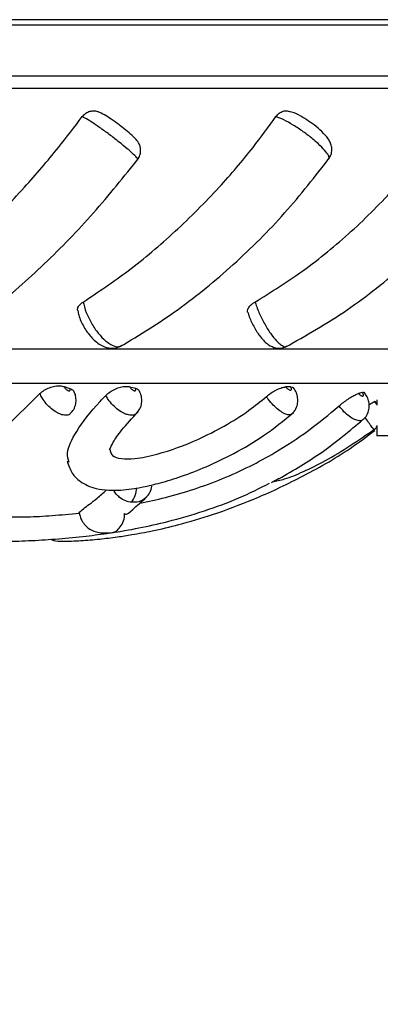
# Model space of a CAD drawing. Header units: millimetres. Extents: x 65 to 121, y 64 to 185.
# Tile 172 of 175: x 85.23 to 86.48, y 181.63 to 185.03. Entities that reach past the tile are written whole.
import ezdxf

# ---------------------------------------------------------------- set-up
doc = ezdxf.new("R2010")
doc.units = ezdxf.units.MM
doc.styles.add('SLDTEXTSTYLE0', font='TXT', dxfattribs={"width": 0.75})
doc.dimstyles.new('SLDDIMSTYLE0', dxfattribs={"dimtxt": 3.5, "dimasz": 3.302, "dimexe": 0, "dimexo": 0.0625, "dimgap": 0.875, "dimtad": 1, "dimdec": 0, "dimlfac": 20, "dimrnd": 1e-09, "dimzin": 12, "dimdsep": 46, "dimtxsty": 'SLDTEXTSTYLE0', "dimsah": 1, "dimcen": 0.09, "dimadec": 0, "dimazin": 3, "dimtfac": 1, "dimtdec": 0, "dimtofl": 0, "dimtmove": 0, "dimatfit": 3, "dimfxl": 0, "dimfrac": 2, "dimtolj": 1, "dimtzin": 12, "dimarcsym": 0})

# ---------------------------------------------------------------- blocks, each defined once
blk = doc.blocks.new('_D')
at = {"color": 7, "linetype": 'Continuous', "lineweight": 18}
for p, q in [((87.9732, 185.0116), (121.2937, 185.0116)), ((120.2937, 185.0116), (120.2937, 118.6561)), ((85.3725, 118.6561), (121.2937, 118.6561))]:
    blk.add_line(p, q, dxfattribs=at)
for points in [[(120.2937, 185.0116), (119.7857, 181.7096), (120.8017, 181.7096)], [(120.2937, 118.6561), (120.8017, 121.9581), (119.7857, 121.9581)]]:
    blk.add_solid(points, dxfattribs=at)
at = {"color": 7, "linetype": 'Continuous', "lineweight": 18, "insert": (115.782, 153.7638), "char_height": 3.5, "attachment_point": 1, "rotation": 90, "style": 'SLDTEXTSTYLE0'}
blk.add_mtext('1327', dxfattribs=at)

msp = doc.modelspace()

# ---------------------------------------------------------------- linework, layer by layer
at = {"color": 7, "linetype": 'Continuous', "lineweight": 25}
for p, q in [((86.97315, 185.01157), (81.39294, 185.01157)), ((86.97783, 185.03057), (81.39761, 185.03057)), ((87.08488, 184.83558), (81.30643, 184.83558)), ((84.02252, 184.79409), (87.99806, 184.79409)), ((84.02492, 184.79435), (87.95806, 184.79435)), ((84.06462, 183.89409), (87.29806, 183.89409)), ((81.42526, 183.77564), (87.07086, 183.77564)), ((85.38773, 183.76358), (85.40796, 183.75671)), ((85.61414, 183.76275), (85.6337, 183.75768)), ((86.16976, 183.76225), (86.1532, 183.76219)), ((85.18151, 183.61832), (85.30427, 183.73948)), ((86.41708, 183.74364), (86.40423, 183.74003)), ((86.46727, 183.71836), (86.46727, 183.69974)), ((86.46168, 183.71115), (86.45916, 183.71163)), ((86.46727, 183.62969), (86.46727, 183.59319)), ((86.69547, 183.59319), (86.46727, 183.59319)), ((86.11377, 183.43772), (86.11307, 183.43737))]:
    msp.add_line(p, q, dxfattribs=at)
at = {"color": 1, "linetype": 'Continuous', "lineweight": 25}
msp.add_arc((85.54424, 183.41929), 0.09417, 323.99935, 356.60886, dxfattribs=at)
at = {"color": 7, "linetype": 'Continuous', "lineweight": 25}
for points, knots in [([(85.4504, 184.69578), (85.45413, 184.69996), (85.46159, 184.70831), (85.47672, 184.71509), (85.49216, 184.71702), (85.50147, 184.71382), (85.50576, 184.71235)], [0, 0, 0, 0, 0.2593403, 0.51866049, 0.77791779, 1, 1, 1, 1]), ([(85.57881, 184.66625), (85.578, 184.66687), (85.56887, 184.67395), (85.54978, 184.68718), (85.52584, 184.70306), (85.5126, 184.70926), (85.50579, 184.71244)], [0, 0, 0, 0, 0.0304191, 0.3434648, 0.662806, 1, 1, 1, 1]), ([(86.11906, 184.69578), (86.12257, 184.69997), (86.12958, 184.70834), (86.1435, 184.71498), (86.15568, 184.71705), (86.16228, 184.71472), (86.16432, 184.714)], [0, 0, 0, 0, 0.2900643, 0.5800953, 0.8700628, 1, 1, 1, 1]), ([(86.23839, 184.67571), (86.22963, 184.68166), (86.21029, 184.69481), (86.18556, 184.70834), (86.17013, 184.71213), (86.1642, 184.71359)], [0, 0, 0, 0, 0.3373262, 0.7455321, 1, 1, 1, 1]), ([(84.81407, 184.05545), (84.86052, 184.09028), (84.9569, 184.16253), (85.10486, 184.29726), (85.24416, 184.44179), (85.35976, 184.57658), (85.42328, 184.66012), (85.4504, 184.69578)], [0, 0, 0, 0, 0.2118103, 0.4394005, 0.6669806, 0.8578287, 1, 1, 1, 1]), ([(85.45354, 184.05545), (85.50563, 184.09028), (85.61371, 184.16253), (85.77258, 184.29726), (85.91695, 184.44179), (86.03243, 184.57658), (86.09314, 184.66012), (86.11906, 184.69578)], [0, 0, 0, 0, 0.2118104, 0.4394007, 0.6669807, 0.8578288, 1, 1, 1, 1]), ([(86.04668, 184.05545), (86.10242, 184.09028), (86.21804, 184.16253), (86.3817, 184.29726), (86.52561, 184.44179), (86.63654, 184.57658), (86.6921, 184.66012), (86.71582, 184.69578)], [0, 0, 0, 0, 0.2118103, 0.4394006, 0.6669806, 0.8578287, 1, 1, 1, 1]), ([(86.30103, 184.55001), (86.30412, 184.55469), (86.31049, 184.56436), (86.31265, 184.58134), (86.31045, 184.59736), (86.30411, 184.61254), (86.29246, 184.62951), (86.27287, 184.64916), (86.25184, 184.66693), (86.24011, 184.67458), (86.23839, 184.67571)], [0, 0, 0, 0, 0.0979779, 0.2022004, 0.2975648, 0.3989229, 0.5324264, 0.7603265, 0.9647663, 1, 1, 1, 1]), ([(85.64109, 184.54794), (85.64426, 184.55254), (85.65046, 184.56155), (85.6526, 184.57709), (85.65106, 184.59065), (85.64693, 184.60163), (85.64171, 184.61019), (85.63422, 184.61953), (85.62242, 184.63109), (85.60251, 184.64821), (85.58617, 184.66064), (85.57881, 184.66625)], [0, 0, 0, 0, 0.09603874, 0.18820769, 0.26643082, 0.33695664, 0.40309425, 0.4773077, 0.64714372, 0.84089578, 1, 1, 1, 1]), ([(84.96622, 183.90558), (85.02524, 183.94612), (85.14274, 184.02681), (85.32016, 184.18446), (85.49141, 184.35985), (85.59463, 184.48903), (85.64608, 184.55342)], [0, 0, 0, 0, 0.2521528, 0.5019183, 0.7517536, 1, 1, 1, 1]), ([(85.58141, 183.90144), (85.64844, 183.94224), (85.78189, 184.02346), (85.97389, 184.18244), (86.15311, 184.35955), (86.25484, 184.49016), (86.30557, 184.55528)], [0, 0, 0, 0, 0.25194227, 0.50161061, 0.75150358, 1, 1, 1, 1]), ([(86.15058, 183.89931), (86.22299, 183.9403), (86.36723, 184.02197), (86.56649, 184.18225), (86.74693, 184.36124), (86.84335, 184.49353), (86.89146, 184.55953)], [0, 0, 0, 0, 0.2514844, 0.5009803, 0.7510107, 1, 1, 1, 1]), ([(85.43494, 184.02592), (85.43445, 184.02723), (85.43293, 184.03132), (85.43631, 184.03958), (85.44351, 184.0485), (85.4506, 184.05341), (85.45354, 184.05545)], [0, 0, 0, 0, 0.1488027, 0.4630835, 0.7777458, 1, 1, 1, 1]), ([(85.43537, 184.02601), (85.43621, 184.02071), (85.43916, 184.00216), (85.45485, 183.96941), (85.48021, 183.93285), (85.50934, 183.90778), (85.53972, 183.8959), (85.56677, 183.89503), (85.58072, 183.90241), (85.58647, 183.90546)], [0, 0, 0, 0, 0.0731308, 0.2561504, 0.4398828, 0.6364388, 0.7832174, 0.9106156, 1, 1, 1, 1]), ([(86.02168, 184.02052), (86.02144, 184.02082), (86.01951, 184.02325), (86.02092, 184.0299), (86.02633, 184.03949), (86.03572, 184.04851), (86.04347, 184.05342), (86.04668, 184.05545)], [0, 0, 0, 0, 0.0369739, 0.2966362, 0.5563328, 0.8163417, 1, 1, 1, 1]), ([(86.02202, 184.02064), (86.02356, 184.0153), (86.0286, 183.99775), (86.04426, 183.96639), (86.0666, 183.93218), (86.08898, 183.90885), (86.11565, 183.89632), (86.13936, 183.89505), (86.15116, 183.90069), (86.1562, 183.90309)], [0, 0, 0, 0, 0.0824981, 0.2706372, 0.4548844, 0.6652746, 0.8120704, 0.9197103, 1, 1, 1, 1]), ([(85.30427, 183.73948), (85.30894, 183.74342), (85.31828, 183.7513), (85.33688, 183.76025), (85.35625, 183.76562), (85.37422, 183.76692), (85.38344, 183.76464), (85.38773, 183.76358)], [0, 0, 0, 0, 0.2053226, 0.4106601, 0.6160045, 0.8213574, 1, 1, 1, 1]), ([(85.38773, 183.76358), (85.38812, 183.76281), (85.38917, 183.76074), (85.39173, 183.75725), (85.39529, 183.75361), (85.39864, 183.75113), (85.40186, 183.74944), (85.4048, 183.74863), (85.40734, 183.74909), (85.40876, 183.75089), (85.40896, 183.75357), (85.40826, 183.75576), (85.40796, 183.75671)], [0, 0, 0, 0, 0.06424211, 0.17493221, 0.28556166, 0.39644507, 0.46565918, 0.57761912, 0.68957061, 0.80158057, 0.91337222, 1, 1, 1, 1]), ([(85.40796, 183.75671), (85.41223, 183.75488), (85.41932, 183.75185), (85.42159, 183.74614), (85.4225, 183.74388)], [0, 0, 0, 0, 0.6032287, 1, 1, 1, 1]), ([(85.53201, 183.73322), (85.53652, 183.73731), (85.54556, 183.74549), (85.56364, 183.75548), (85.58252, 183.76217), (85.60045, 183.76499), (85.6097, 183.76348), (85.61414, 183.76275)], [0, 0, 0, 0, 0.2030443, 0.4060882, 0.6091335, 0.8121953, 1, 1, 1, 1]), ([(85.61414, 183.76275), (85.61454, 183.76207), (85.61571, 183.76008), (85.61839, 183.75676), (85.62209, 183.7533), (85.62549, 183.75101), (85.62868, 183.74952), (85.63154, 183.74893), (85.6339, 183.74961), (85.63507, 183.75157), (85.63502, 183.75439), (85.63411, 183.75666), (85.6337, 183.75768)], [0, 0, 0, 0, 0.05818408, 0.16902475, 0.27978349, 0.39075162, 0.45989046, 0.57195972, 0.6840393, 0.79620813, 0.90820032, 1, 1, 1, 1]), ([(85.6337, 183.75768), (85.63786, 183.75627), (85.64438, 183.75406), (85.64644, 183.74912), (85.64719, 183.74733)], [0, 0, 0, 0, 0.6390558, 1, 1, 1, 1]), ([(86.08603, 183.72891), (86.09113, 183.73306), (86.10135, 183.74136), (86.11895, 183.75183), (86.13575, 183.75922), (86.14699, 183.76198), (86.15202, 183.76215), (86.1532, 183.76219)], [0, 0, 0, 0, 0.2321752, 0.4643387, 0.6965166, 0.9287217, 1, 1, 1, 1]), ([(86.1532, 183.76219), (86.15352, 183.76178), (86.15482, 183.76011), (86.15759, 183.75726), (86.16152, 183.75421), (86.16541, 183.75213), (86.1684, 183.75136), (86.17075, 183.75154), (86.17234, 183.75265), (86.17284, 183.75507), (86.17207, 183.75839), (86.17053, 183.76096), (86.16976, 183.76225)], [0, 0, 0, 0, 0.0354994, 0.1460295, 0.257111, 0.3689074, 0.4813059, 0.5526918, 0.664395, 0.7761356, 0.8873578, 1, 1, 1, 1]), ([(86.16976, 183.76225), (86.17331, 183.76206), (86.17818, 183.7618), (86.17937, 183.75877), (86.1797, 183.75795)], [0, 0, 0, 0, 0.7294508, 1, 1, 1, 1]), ([(86.17231, 183.66898), (86.17559, 183.67165), (86.18471, 183.67908), (86.19235, 183.69609), (86.19541, 183.71557), (86.19277, 183.73365), (86.18756, 183.74804), (86.18181, 183.75542), (86.1798, 183.75802)], [0, 0, 0, 0, 0.126774, 0.3520086, 0.5398868, 0.7186962, 0.9011236, 1, 1, 1, 1]), ([(85.4049, 183.50175), (85.40187, 183.51221), (85.39387, 183.5398), (85.42855, 183.61125), (85.48325, 183.68258), (85.52523, 183.72618), (85.53201, 183.73322)], [0, 0, 0, 0, 0.2028676, 0.5350207, 0.9249012, 1, 1, 1, 1]), ([(85.40886, 183.6708), (85.41322, 183.67525), (85.42245, 183.68467), (85.42859, 183.70342), (85.42929, 183.72226), (85.42709, 183.73595), (85.42349, 183.74264), (85.42276, 183.74401)], [0, 0, 0, 0, 0.2310614, 0.4892466, 0.7142045, 0.9415767, 1, 1, 1, 1]), ([(85.54547, 183.54848), (85.54712, 183.54008), (85.55035, 183.5236), (85.58278, 183.51302), (85.63566, 183.51326), (85.72765, 183.53286), (85.83502, 183.57225), (85.94117, 183.626), (86.02147, 183.67609), (86.06639, 183.71285), (86.08603, 183.72891)], [0, 0, 0, 0, 0.0936805, 0.1837734, 0.2741104, 0.3975943, 0.6077244, 0.7490408, 0.8902858, 1, 1, 1, 1]), ([(85.63743, 183.67116), (85.64186, 183.67624), (85.65077, 183.68647), (85.65607, 183.70573), (85.6559, 183.72439), (85.65279, 183.73845), (85.64858, 183.74555), (85.64744, 183.74747)], [0, 0, 0, 0, 0.2413395, 0.4853343, 0.7005836, 0.9187904, 1, 1, 1, 1]), ([(86.33693, 183.69653), (86.34184, 183.70064), (86.35166, 183.70887), (86.36843, 183.72095), (86.38429, 183.73102), (86.39664, 183.7375), (86.40204, 183.7393), (86.40423, 183.74003)], [0, 0, 0, 0, 0.2135539, 0.4271091, 0.6406641, 0.8542257, 1, 1, 1, 1]), ([(86.40423, 183.74003), (86.40515, 183.73898), (86.40719, 183.73668), (86.41079, 183.7337), (86.4145, 183.73152), (86.41733, 183.73069), (86.41954, 183.73081), (86.42103, 183.73188), (86.42149, 183.73431), (86.42067, 183.73765), (86.419, 183.74094), (86.41757, 183.74295), (86.41708, 183.74364)], [0, 0, 0, 0, 0.09183266, 0.20300501, 0.31423234, 0.42560225, 0.49538089, 0.60693177, 0.71852451, 0.82999219, 0.94138484, 1, 1, 1, 1]), ([(86.41708, 183.74364), (86.41985, 183.74434), (86.42327, 183.7452), (86.42342, 183.74347), (86.42345, 183.74314)], [0, 0, 0, 0, 0.8079508, 1, 1, 1, 1]), ([(86.4192, 183.64963), (86.42312, 183.65311), (86.43235, 183.66132), (86.43957, 183.67877), (86.44198, 183.69756), (86.43918, 183.71528), (86.43322, 183.73082), (86.42639, 183.73935), (86.42339, 183.74309)], [0, 0, 0, 0, 0.1487659, 0.3507112, 0.5228184, 0.6890964, 0.863749, 1, 1, 1, 1]), ([(85.6491, 183.3611), (85.67841, 183.36706), (85.73991, 183.37956), (85.83662, 183.40873), (85.93502, 183.44461), (86.02901, 183.48733), (86.12921, 183.54194), (86.23288, 183.60997), (86.30223, 183.66766), (86.33693, 183.69653)], [0, 0, 0, 0, 0.1173275, 0.246121, 0.3747956, 0.503131, 0.6317124, 0.8157334, 1, 1, 1, 1]), ([(86.44062, 183.70129), (86.44441, 183.70374), (86.45221, 183.70878), (86.45758, 183.71151), (86.45878, 183.7116), (86.45916, 183.71163)], [0, 0, 0, 0, 0.395216, 0.8136673, 1, 1, 1, 1]), ([(86.46727, 183.70382), (86.46702, 183.70418), (86.46549, 183.70639), (86.46351, 183.70893), (86.46186, 183.71105)], [0, 0, 0, 0, 0.1628361, 1, 1, 1, 1]), ([(85.39784, 183.50644), (85.4029, 183.49175), (85.4124, 183.4642), (85.44649, 183.43037), (85.4908, 183.4112), (85.53947, 183.40484), (85.59297, 183.40563), (85.65236, 183.41437), (85.72381, 183.43135), (85.79726, 183.45418), (85.88297, 183.4875), (85.9788, 183.53373), (86.08288, 183.59497), (86.14603, 183.6466), (86.17939, 183.67388)], [0, 0, 0, 0, 0.06526074, 0.12242591, 0.20781481, 0.26733856, 0.318376, 0.40743748, 0.4726258, 0.55067532, 0.64209527, 0.74712925, 0.86642351, 1, 1, 1, 1]), ([(85.5432, 183.54715), (85.54384, 183.54732), (85.54566, 183.54781), (85.55574, 183.57023), (85.58402, 183.61346), (85.62275, 183.6545), (85.64336, 183.67633)], [0, 0, 0, 0, 0.1389428, 0.3904838, 0.6756899, 1, 1, 1, 1]), ([(86.1295, 183.44552), (86.18031, 183.47503), (86.28487, 183.53574), (86.37355, 183.6109), (86.41913, 183.64954)], [0, 0, 0, 0, 0.4859369, 1, 1, 1, 1]), ([(86.10646, 183.43423), (86.12017, 183.43712), (86.15164, 183.44376), (86.21542, 183.46987), (86.3224, 183.52267), (86.40389, 183.57842), (86.46049, 183.61715)], [0, 0, 0, 0, 0.143824, 0.3301563, 0.5347845, 1, 1, 1, 1]), ([(86.4571, 183.61524), (86.458, 183.6157), (86.46287, 183.61815), (86.46587, 183.62291), (86.4683, 183.62679)], [0, 0, 0, 0, 0.1859623, 1, 1, 1, 1]), ([(85.34114, 183.23614), (85.34457, 183.23481), (85.35809, 183.22959), (85.38577, 183.22966), (85.44108, 183.23058), (85.5069, 183.23638), (85.56699, 183.24365), (85.62721, 183.25284), (85.69704, 183.26588), (85.78913, 183.28738), (85.90656, 183.32213), (86.04963, 183.37538), (86.21107, 183.45164), (86.35292, 183.53133), (86.43263, 183.59124), (86.46072, 183.61234)], [0, 0, 0, 0, 0.0211233, 0.0832843, 0.1590347, 0.2258478, 0.2840198, 0.3296495, 0.3905778, 0.4668911, 0.5582989, 0.6657579, 0.7882263, 0.9253946, 1, 1, 1, 1]), ([(86.12907, 183.44575), (86.12664, 183.4442), (86.12288, 183.44181), (86.1182, 183.43954), (86.11576, 183.43848), (86.11459, 183.43801), (86.11407, 183.43781), (86.11384, 183.43773), (86.11379, 183.43772), (86.11377, 183.43772)], [0, 0, 0, 0, 0.4923633, 0.7619985, 0.8935795, 0.9535142, 0.9808315, 0.9942305, 1, 1, 1, 1]), ([(85.5453, 183.25802), (85.54691, 183.25824), (85.57979, 183.26259), (85.64637, 183.27485), (85.75384, 183.29837), (85.87047, 183.33243), (85.99074, 183.37643), (86.06246, 183.41253), (86.09732, 183.43007)], [0, 0, 0, 0, 0.0090063, 0.1830623, 0.3608786, 0.585424, 0.7984923, 1, 1, 1, 1]), ([(85.67006, 183.38103), (85.67526, 183.38626), (85.6859, 183.39697), (85.68928, 183.41171), (85.69101, 183.41923)], [0, 0, 0, 0, 0.4891994, 1, 1, 1, 1]), ([(86.11307, 183.43737), (86.11307, 183.43737), (86.1131, 183.43736), (86.11296, 183.43724), (86.11209, 183.43665), (86.10857, 183.43431), (86.10502, 183.43258), (86.10217, 183.43119)], [0, 0, 0, 0, 0.0071237, 0.0174257, 0.0646004, 0.2515986, 1, 1, 1, 1]), ([(85.43994, 183.32686), (85.44002, 183.32706), (85.44149, 183.33088), (85.4566, 183.34418), (85.49242, 183.36937), (85.5233, 183.39692), (85.5344, 183.40682)], [0, 0, 0, 0, 0.0151467, 0.2933569, 0.746113, 1, 1, 1, 1]), ([(85.59632, 183.32574), (85.59716, 183.32458), (85.60138, 183.31873), (85.62582, 183.33997), (85.65551, 183.36677), (85.67212, 183.38177)], [0, 0, 0, 0, 0.0983837, 0.4955933, 1, 1, 1, 1]), ([(85.10424, 183.36082), (85.10415, 183.35914), (85.10354, 183.348), (85.11687, 183.33596), (85.14048, 183.32277), (85.17918, 183.31422), (85.24894, 183.3124), (85.34593, 183.31747), (85.40837, 183.32371), (85.43994, 183.32686)], [0, 0, 0, 0, 0.0299696, 0.1991163, 0.3460025, 0.4952433, 0.6961443, 0.8463881, 1, 1, 1, 1]), ([(84.95656, 183.34147), (84.95927, 183.3278), (84.96654, 183.29116), (85.00945, 183.25546), (85.06315, 183.23653), (85.1152, 183.23032), (85.18699, 183.22877), (85.2747, 183.23137), (85.36813, 183.23739), (85.45845, 183.24587), (85.51814, 183.25422), (85.5453, 183.25802)], [0, 0, 0, 0, 0.0838481, 0.2247567, 0.3408737, 0.4636445, 0.5774023, 0.6890251, 0.7997666, 0.9089315, 1, 1, 1, 1]), ([(85.43994, 183.32686), (85.44047, 183.32429), (85.44205, 183.31659), (85.44746, 183.3027), (85.45886, 183.28498), (85.48087, 183.26623), (85.50942, 183.25789), (85.53654, 183.25795), (85.55048, 183.25921), (85.55499, 183.25976), (85.55584, 183.25987), (85.55637, 183.25996), (85.55679, 183.26004), (85.55739, 183.26018), (85.5591, 183.26068), (85.56505, 183.26297), (85.57616, 183.27044), (85.58841, 183.28766), (85.59629, 183.30767), (85.59648, 183.32119), (85.59655, 183.32552)], [0, 0, 0, 0, 0.0262625, 0.078872, 0.1518171, 0.2703399, 0.4767852, 0.6120703, 0.6614881, 0.6671371, 0.6698743, 0.671488, 0.6727757, 0.6740608, 0.678046, 0.69663, 0.7714249, 0.8640654, 0.9565058, 1, 1, 1, 1])]:
    msp.add_open_spline(points, degree=3, knots=knots, dxfattribs=at)
at = {"color": 1, "linetype": 'Continuous', "lineweight": 25}
for points, knots in [([(85.64006, 184.54843), (85.64072, 184.54877), (85.64252, 184.54973), (85.63289, 184.56058), (85.61331, 184.57877), (85.58858, 184.59941), (85.56066, 184.62142), (85.53062, 184.64399), (85.49781, 184.66713), (85.46844, 184.68635), (85.45655, 184.69256), (85.4504, 184.69578)], [0, 0, 0, 0, 0.0684987, 0.1893811, 0.3102473, 0.4311258, 0.5067924, 0.6277678, 0.7488046, 0.8698824, 1, 1, 1, 1]), ([(86.30072, 184.54986), (86.3011, 184.54996), (86.30491, 184.55099), (86.30133, 184.56087), (86.28905, 184.5787), (86.26846, 184.59942), (86.24302, 184.62142), (86.21355, 184.64399), (86.17858, 184.66713), (86.1445, 184.68635), (86.12774, 184.69256), (86.11906, 184.69578)], [0, 0, 0, 0, 0.01416393, 0.14209727, 0.27001583, 0.39794447, 0.47802431, 0.60605624, 0.73415386, 0.86229311, 1, 1, 1, 1]), ([(85.45354, 184.05545), (85.4541, 184.05287), (85.45729, 184.03843), (85.46718, 184.01), (85.48707, 183.97224), (85.51148, 183.93918), (85.5346, 183.91742), (85.55657, 183.90414), (85.57459, 183.89886), (85.58324, 183.90417), (85.58664, 183.90626)], [0, 0, 0, 0, 0.0334332, 0.1871713, 0.3408449, 0.4945134, 0.6481908, 0.7467094, 0.9005742, 1, 1, 1, 1]), ([(86.04668, 184.05545), (86.04753, 184.05287), (86.0523, 184.03843), (86.06396, 184.01), (86.08369, 183.97223), (86.10534, 183.9392), (86.12407, 183.91736), (86.14032, 183.90428), (86.15136, 183.89895), (86.15511, 183.90293), (86.15606, 183.90393)], [0, 0, 0, 0, 0.03510208, 0.19651766, 0.35786578, 0.51920886, 0.68056005, 0.78399981, 0.94554658, 1, 1, 1, 1]), ([(85.40923, 183.6714), (85.4083, 183.67006), (85.40495, 183.66523), (85.39316, 183.66353), (85.37793, 183.66647), (85.36111, 183.67428), (85.34381, 183.68614), (85.32569, 183.70399), (85.31191, 183.72268), (85.30658, 183.7344), (85.30427, 183.73948)], [0, 0, 0, 0, 0.0572573, 0.2054723, 0.3536994, 0.4453876, 0.5925289, 0.739633, 0.8869757, 1, 1, 1, 1]), ([(85.63775, 183.67184), (85.63719, 183.67085), (85.6345, 183.6661), (85.62359, 183.66362), (85.60867, 183.66524), (85.59174, 183.67183), (85.57407, 183.68256), (85.55511, 183.6994), (85.54057, 183.71717), (85.53453, 183.72848), (85.53201, 183.73322)], [0, 0, 0, 0, 0.0400565, 0.1922347, 0.3444781, 0.4384694, 0.5894412, 0.7403062, 0.891366, 1, 1, 1, 1]), ([(86.17217, 183.66885), (86.17084, 183.6676), (86.16814, 183.66503), (86.15893, 183.6658), (86.14565, 183.6708), (86.1278, 183.68279), (86.10963, 183.69927), (86.09539, 183.71553), (86.08843, 183.72548), (86.08603, 183.72891)], [0, 0, 0, 0, 0.10619646, 0.21692334, 0.39119445, 0.56462655, 0.73716093, 0.90915712, 1, 1, 1, 1]), ([(86.41903, 183.64967), (86.41751, 183.64818), (86.4144, 183.64517), (86.40458, 183.64507), (86.39066, 183.64905), (86.3723, 183.66019), (86.35324, 183.67643), (86.34243, 183.68975), (86.33693, 183.69653)], [0, 0, 0, 0, 0.1152144, 0.2340993, 0.423913, 0.6136966, 0.8035726, 1, 1, 1, 1]), ([(86.45916, 183.71163), (86.45929, 183.71146), (86.46046, 183.70997), (86.46268, 183.7072), (86.46544, 183.70392), (86.46669, 183.70255), (86.46727, 183.70192)], [0, 0, 0, 0, 0.0430973, 0.3767226, 0.7110931, 1, 1, 1, 1]), ([(86.46727, 183.70356), (86.4666, 183.70452), (86.46524, 183.70647), (86.46311, 183.7093), (86.46189, 183.71088), (86.46168, 183.71115)], [0, 0, 0, 0, 0.441613, 0.9034098, 1, 1, 1, 1]), ([(86.45718, 183.61507), (86.45707, 183.61519), (86.45676, 183.61556), (86.45207, 183.62183), (86.44234, 183.63496), (86.43331, 183.64717), (86.42776, 183.65468), (86.42712, 183.65556)], [0, 0, 0, 0, 0.1388587, 0.4143948, 0.6893899, 0.9637299, 1, 1, 1, 1]), ([(85.62042, 183.36394), (85.61383, 183.36512), (85.59929, 183.36773), (85.58138, 183.37852), (85.56696, 183.39159), (85.56168, 183.40105), (85.55896, 183.40592)], [0, 0, 0, 0, 0.265521, 0.5859804, 0.7867565, 1, 1, 1, 1]), ([(85.67044, 183.38072), (85.66879, 183.37905), (85.66194, 183.3721), (85.64509, 183.36418), (85.62882, 183.36402), (85.62042, 183.36394)], [0, 0, 0, 0, 0.1330975, 0.5528465, 1, 1, 1, 1])]:
    msp.add_open_spline(points, degree=3, knots=knots, dxfattribs=at)

# ---------------------------------------------------------------- dimensions: what is measured, and where the dimension line sits
at = {"color": 7, "linetype": 'Continuous', "lineweight": 18}
dim = msp.add_linear_dim(base=(120.2937, 118.65612), p1=(86.97315, 185.01157), p2=(84.37246, 118.65612), angle=90, dimstyle='SLDDIMSTYLE0', dxfattribs=at)
dim.commit()
dim.dimension.update_dxf_attribs({"geometry": '_D', "text_midpoint": (120.2937, 158.93601), "dimtype": 160})

doc.saveas('drawing.dxf')
